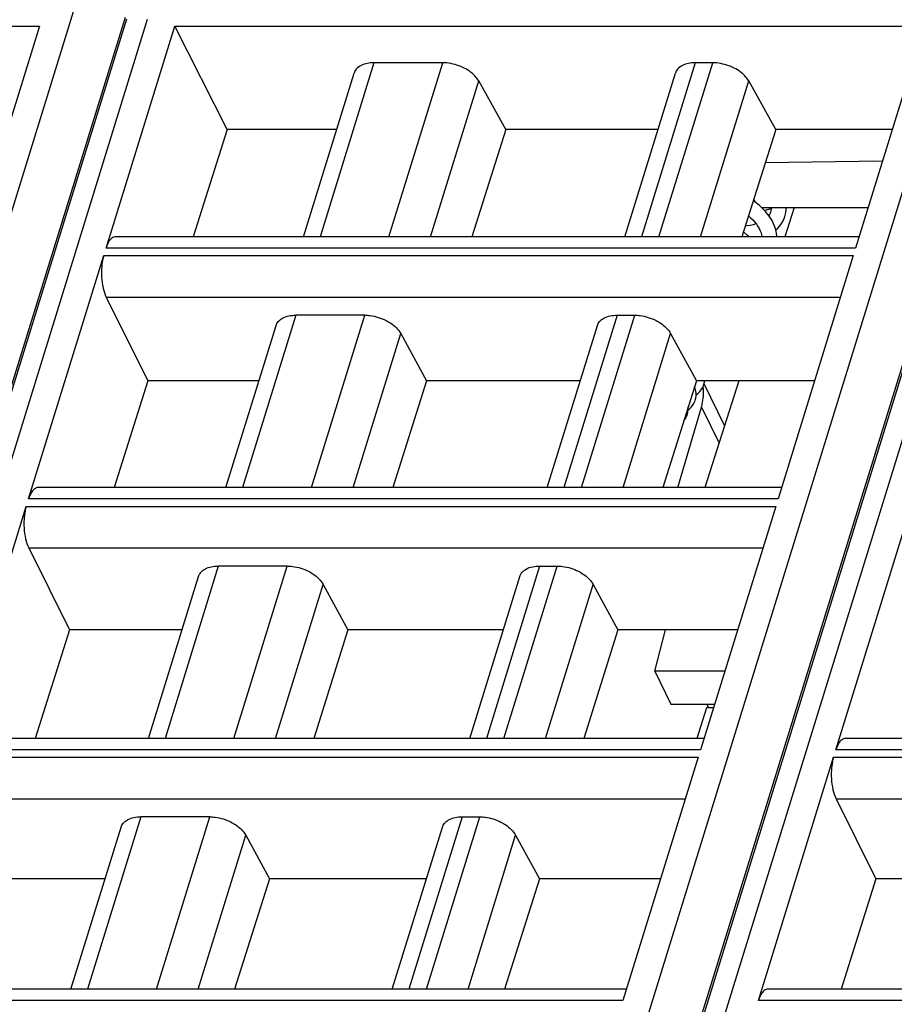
# Model space of a CAD drawing. Header units: millimetres. Extents: x 0 to 420, y 0 to 297.
# Tile 66 of 124: x 174 to 186, y 79 to 92. Entities that reach past the tile are written whole.
import ezdxf

# ---------------------------------------------------------------- set-up
doc = ezdxf.new("R2010")
doc.units = ezdxf.units.MM
doc.header["$LTSCALE"] = 23.1
doc.layers.get('0').update_dxf_attribs({"linetype": 'CONTINUOUS'})
doc.layers.add('1', color=7, linetype='CONTINUOUS')

msp = doc.modelspace()

# ---------------------------------------------------------------- linework, layer by layer
at = {"color": 9, "linetype": 'CONTINUOUS'}
for p, q in [((166.91157, 65.81798), (176.1706, 95.78024)), ((178.65422, 65.81798), (187.91326, 95.78024)), ((175.84452, 92.43039), (167.52462, 65.50718)), ((176.13826, 92.39979), (167.92386, 65.81798)), ((187.57738, 92.3987), (179.26727, 65.50718)), ((187.88266, 92.39979), (179.66826, 65.81798)), ((179.14659, 91.82735), (178.43297, 89.51811)), ((179.34777, 89.51811), (180.06138, 91.82735)), ((183.4111, 91.82735), (182.69749, 89.51811)), ((182.93069, 89.51811), (183.6443, 91.82735)), ((179.90027, 89.51811), (180.53926, 91.58588)), ((183.4832, 89.51811), (184.12219, 91.58588)), ((175.5621, 89.26883), (185.5097, 89.26883)), ((185.53996, 89.36675), (175.59236, 89.36675)), ((175.59436, 88.718), (185.33948, 88.718)), ((178.11125, 88.47702), (177.40419, 86.18897)), ((178.31898, 86.18897), (179.02604, 88.47702)), ((182.37577, 88.47702), (181.6687, 86.18897)), ((181.90191, 86.18897), (182.60897, 88.47702)), ((178.87149, 86.18897), (179.50314, 88.23299)), ((182.45442, 86.18897), (183.08607, 88.23299)), ((183.49383, 87.25654), (183.72801, 86.77933)), ((184.51118, 86.03761), (174.56358, 86.03761)), ((174.53331, 85.93969), (184.48092, 85.93969)), ((174.56558, 85.38886), (184.3107, 85.38886)), ((177.08247, 85.14788), (176.37541, 82.85983)), ((177.2902, 82.85983), (177.99726, 85.14788)), ((181.34698, 85.14788), (180.63992, 82.85983)), ((180.87313, 82.85983), (181.58019, 85.14788)), ((177.84271, 82.85983), (178.47436, 84.90385)), ((181.42564, 82.85983), (182.05729, 84.90385)), ((173.50453, 82.61055), (183.45214, 82.61055)), ((183.4824, 82.70847), (173.53479, 82.70847)), ((185.24894, 82.61055), (195.19654, 82.61055)), ((195.2268, 82.70847), (185.2792, 82.70847)), ((173.5368, 82.05972), (183.28192, 82.05972)), ((185.2812, 82.05972), (195.02632, 82.05972)), ((176.05369, 81.81874), (175.34663, 79.53069)), ((176.26142, 79.53069), (176.96848, 81.81874)), ((180.3182, 81.81874), (179.61114, 79.53069)), ((179.84435, 79.53069), (180.55141, 81.81874)), ((176.81393, 79.53069), (177.44558, 81.57471)), ((180.39686, 79.53069), (181.02851, 81.57471)), ((182.45362, 79.37934), (172.50601, 79.37934)), ((194.19802, 79.37934), (184.25042, 79.37934))]:
    msp.add_line(p, q, dxfattribs=at)
at = {"color": 7, "linetype": 'CONTINUOUS'}
for p, q in [((167.59867, 65.6548), (175.86699, 92.4111)), ((179.34307, 65.6548), (187.6079, 92.39979)), ((164.7605, 92.31408), (174.7081, 92.31408)), ((174.7081, 92.31408), (173.79731, 89.36675)), ((175.59236, 89.36675), (176.50315, 92.31408)), ((176.50315, 92.31408), (186.45076, 92.31408)), ((177.19814, 90.94216), (176.50315, 92.31408)), ((186.45076, 92.31408), (185.53996, 89.36675)), ((180.06138, 91.82735), (179.14659, 91.82735)), ((183.6443, 91.82735), (183.4111, 91.82735)), ((178.21316, 89.51811), (178.88466, 91.69106)), ((182.47768, 89.51811), (183.14917, 91.69106)), ((180.89734, 90.94216), (180.53926, 91.58588)), ((184.48027, 90.94216), (184.12219, 91.58588)), ((177.19814, 90.94216), (176.74962, 89.51811)), ((178.65323, 90.94216), (177.19814, 90.94216)), ((180.89734, 90.94216), (180.4483, 89.51811)), ((182.91774, 90.94216), (180.89734, 90.94216)), ((184.48027, 90.94216), (184.03123, 89.51811)), ((186.0268, 90.94216), (184.48027, 90.94216)), ((184.34253, 90.50535), (185.89751, 90.52378)), ((184.22124, 89.9704), (184.18305, 89.99957)), ((184.18757, 90.01391), (184.20153, 89.98545)), ((184.29113, 89.90855), (185.70739, 89.90855)), ((184.41149, 89.84581), (184.40707, 89.83314)), ((184.41521, 89.86056), (184.41101, 89.84425)), ((184.72416, 89.90855), (184.59987, 89.51811)), ((185.58674, 89.51811), (175.71924, 89.51811)), ((174.56358, 86.03761), (175.5621, 89.26883)), ((185.5097, 89.26883), (184.51118, 86.03761)), ((175.59436, 88.718), (176.1477, 87.60702)), ((179.02604, 88.47702), (178.11124, 88.47702)), ((182.37577, 88.47702), (182.60897, 88.47702)), ((177.18438, 86.18897), (177.84888, 88.33929)), ((179.50314, 88.23299), (179.84569, 87.60702)), ((181.44889, 86.18897), (182.11339, 88.33929)), ((183.08607, 88.23299), (183.42862, 87.60702)), ((176.1477, 87.60702), (175.70107, 86.18897)), ((177.62259, 87.60702), (176.1477, 87.60702)), ((179.84569, 87.60702), (179.39855, 86.18897)), ((181.88711, 87.60702), (179.84569, 87.60702)), ((183.42862, 87.60702), (182.98148, 86.18897)), ((184.99617, 87.60702), (183.42862, 87.60702)), ((183.80175, 87.01099), (183.53044, 87.56386)), ((183.99149, 87.60702), (183.54007, 86.18897)), ((183.18068, 86.18897), (183.49383, 87.25654)), ((184.55795, 86.18897), (174.69046, 86.18897)), ((173.53479, 82.70847), (174.53331, 85.93969)), ((184.48092, 85.93969), (183.4824, 82.70847)), ((185.2792, 82.70847), (186.27772, 85.93969)), ((174.56558, 85.38886), (175.10681, 84.3022)), ((177.99726, 85.14788), (177.08246, 85.14788)), ((181.34698, 85.14788), (181.58019, 85.14788)), ((176.1556, 82.85983), (176.8201, 85.01015)), ((180.42011, 82.85983), (181.08461, 85.01015)), ((178.47436, 84.90385), (178.80361, 84.3022)), ((182.05729, 84.90385), (182.38653, 84.3022)), ((175.10681, 84.3022), (174.65252, 82.85983)), ((176.60133, 84.3022), (175.10681, 84.3022)), ((178.80361, 84.3022), (178.3488, 82.85983)), ((180.86584, 84.3022), (178.80361, 84.3022)), ((182.38653, 84.3022), (181.93172, 82.85983)), ((183.9749, 84.3022), (182.38653, 84.3022)), ((182.87678, 83.74998), (183.0191, 84.3022)), ((183.80425, 83.74999), (182.87678, 83.74998)), ((182.87678, 83.74998), (183.09011, 83.31528)), ((183.09011, 83.31528), (183.66992, 83.31528)), ((183.55978, 83.26732), (183.43385, 82.85983)), ((183.6551, 83.26732), (183.55978, 83.26732)), ((183.5911, 83.26732), (183.56756, 83.31528)), ((183.52917, 82.85983), (173.66168, 82.85983)), ((195.27358, 82.85983), (185.40608, 82.85983)), ((183.45214, 82.61055), (182.45362, 79.37934)), ((184.25042, 79.37934), (185.24894, 82.61055)), ((185.2812, 82.05972), (185.81032, 80.99737)), ((176.96848, 81.81874), (176.05368, 81.81874)), ((180.3182, 81.81874), (180.55141, 81.81874)), ((175.12682, 79.53069), (175.79132, 81.68101)), ((179.39133, 79.53069), (180.05583, 81.68101)), ((177.44558, 81.57471), (177.76152, 80.99737)), ((181.02851, 81.57471), (181.34445, 80.99737)), ((175.58006, 80.99737), (174.06592, 80.99737)), ((177.76152, 80.99737), (177.29904, 79.53069)), ((179.84457, 80.99737), (177.76152, 80.99737)), ((181.34445, 80.99737), (180.88197, 79.53069)), ((182.95363, 80.99737), (181.34445, 80.99737)), ((185.81032, 80.99737), (185.34837, 79.53069)), ((187.32446, 80.99737), (185.81032, 80.99737)), ((182.50039, 79.53069), (172.6329, 79.53069)), ((194.24479, 79.53069), (184.3773, 79.53069))]:
    msp.add_line(p, q, dxfattribs=at)
for points in [[(184.30663, 89.89385), (184.26564, 89.93271), (184.22124, 89.9704)], [(184.11881, 89.79586), (184.1474, 89.77025), (184.17624, 89.74157), (184.20218, 89.71273), (184.22528, 89.68368), (184.24542, 89.65456), (184.2624, 89.62565), (184.2761, 89.59719), (184.2864, 89.56958), (184.29332, 89.54295), (184.2968, 89.51811)], [(184.4966, 89.51811), (184.49649, 89.5268), (184.49181, 89.56744), (184.48295, 89.60852), (184.46995, 89.64978), (184.45279, 89.69118), (184.43155, 89.73244), (184.40628, 89.77344), (184.37701, 89.81409), (184.3438, 89.85424), (184.30663, 89.89385)], [(184.32863, 89.8704), (184.3593, 89.87765), (184.4036, 89.89078), (184.4181, 89.89604)], [(184.40707, 89.83314), (184.39689, 89.81201), (184.38809, 89.7987)], [(184.41789, 89.90855), (184.41829, 89.88497), (184.41521, 89.86056)], [(184.48298, 89.60837), (184.5104, 89.63396), (184.53671, 89.66361), (184.55939, 89.69486), (184.57841, 89.7275), (184.59362, 89.76108), (184.60231, 89.78587)], [(184.60211, 89.78524), (184.60734, 89.80384), (184.61465, 89.84101), (184.61808, 89.87972), (184.61761, 89.90855)], [(184.22091, 89.68918), (184.21744, 89.68793), (184.18164, 89.67758), (184.14296, 89.66884), (184.1016, 89.66187), (184.07561, 89.65886)], [(184.12657, 89.51811), (184.10364, 89.53921), (184.06071, 89.57465), (184.05127, 89.58167)], [(183.4228, 87.41833), (183.42506, 87.41988), (183.45035, 87.44111), (183.4726, 87.46402), (183.49177, 87.48846), (183.50779, 87.51423), (183.52043, 87.54066), (183.52845, 87.56298)], [(183.52841, 87.56286), (183.53477, 87.58769), (183.53765, 87.60702)], [(183.41203, 87.35012), (183.41882, 87.3774), (183.42266, 87.40685), (183.42305, 87.43821), (183.41971, 87.47025), (183.41259, 87.50269), (183.4039, 87.52862)], [(183.31987, 87.21904), (183.33796, 87.23427), (183.35948, 87.25658), (183.37793, 87.28036), (183.39326, 87.3054), (183.40516, 87.33081), (183.41209, 87.35032)], [(183.30974, 87.16321), (183.31594, 87.18779), (183.3198, 87.21571), (183.32044, 87.24552), (183.31911, 87.25971)], [(183.26125, 87.07622), (183.27293, 87.09043), (183.28906, 87.11542), (183.30161, 87.14094), (183.30981, 87.16344)]]:
    msp.add_lwpolyline(points, dxfattribs=at)
msp.add_arc((182.95244, 87.45099), 0.5697, 7.429795, 8.130379, dxfattribs=at)
for points, knots in [([(178.92719, 91.75762), (178.92218, 91.75291), (178.9039, 91.73371), (178.89043, 91.70981), (178.88464, 91.69107)], [0, 0, 0, 0, 0.2596683, 1, 1, 1, 1]), ([(179.14659, 91.82735), (179.12433, 91.82735), (179.04739, 91.82259), (178.96755, 91.79552), (178.92719, 91.75762)], [0, 0, 0, 0, 0.28674265, 1, 1, 1, 1]), ([(180.34451, 91.75762), (180.32238, 91.7688), (180.23274, 91.80764), (180.13425, 91.82735), (180.06138, 91.82735)], [0, 0, 0, 0, 0.25386908, 1, 1, 1, 1]), ([(180.53926, 91.58588), (180.52981, 91.60286), (180.4792, 91.67457), (180.40507, 91.72702), (180.34451, 91.75762)], [0, 0, 0, 0, 0.22267824, 1, 1, 1, 1]), ([(183.1917, 91.75762), (183.18669, 91.75291), (183.16842, 91.73371), (183.15495, 91.70981), (183.14915, 91.69107)], [0, 0, 0, 0, 0.2596683, 1, 1, 1, 1]), ([(183.4111, 91.82735), (183.38884, 91.82735), (183.31191, 91.82259), (183.23206, 91.79552), (183.1917, 91.75762)], [0, 0, 0, 0, 0.28674265, 1, 1, 1, 1]), ([(183.92744, 91.75762), (183.90531, 91.7688), (183.81567, 91.80764), (183.71718, 91.82735), (183.6443, 91.82735)], [0, 0, 0, 0, 0.25386908, 1, 1, 1, 1]), ([(184.12219, 91.58588), (184.11274, 91.60286), (184.06213, 91.67457), (183.988, 91.72702), (183.92744, 91.75762)], [0, 0, 0, 0, 0.22267824, 1, 1, 1, 1]), ([(175.66952, 89.4994), (175.65177, 89.48562), (175.61999, 89.44294), (175.60098, 89.39466), (175.59236, 89.36675)], [0, 0, 0, 0, 0.43482843, 1, 1, 1, 1]), ([(175.5621, 89.26883), (175.55561, 89.24783), (175.53297, 89.15437), (175.52826, 89.05705), (175.53259, 88.98312)], [0, 0, 0, 0, 0.22881463, 1, 1, 1, 1]), ([(175.53259, 88.98312), (175.53546, 88.93414), (175.54759, 88.84345), (175.57559, 88.75568), (175.59436, 88.718)], [0, 0, 0, 0, 0.53816872, 1, 1, 1, 1]), ([(177.89163, 88.40654), (177.90396, 88.41821), (177.96826, 88.46379), (178.05025, 88.47702), (178.11124, 88.47702)], [0, 0, 0, 0, 0.21777869, 1, 1, 1, 1]), ([(179.02604, 88.47702), (179.04969, 88.47702), (179.14728, 88.47033), (179.24304, 88.44026), (179.30896, 88.40654)], [0, 0, 0, 0, 0.24204309, 1, 1, 1, 1]), ([(182.15614, 88.40654), (182.16848, 88.41821), (182.23277, 88.46379), (182.31476, 88.47702), (182.37575, 88.47702)], [0, 0, 0, 0, 0.21777869, 1, 1, 1, 1]), ([(182.60897, 88.47702), (182.63261, 88.47702), (182.73021, 88.47033), (182.82597, 88.44026), (182.89188, 88.40654)], [0, 0, 0, 0, 0.24204309, 1, 1, 1, 1]), ([(177.84888, 88.33929), (177.85473, 88.35821), (177.86823, 88.38235), (177.8866, 88.40178), (177.89163, 88.40654)], [0, 0, 0, 0, 0.7407559, 1, 1, 1, 1]), ([(179.30896, 88.40654), (179.33043, 88.39556), (179.40563, 88.35146), (179.47274, 88.28855), (179.50315, 88.23298)], [0, 0, 0, 0, 0.27579327, 1, 1, 1, 1]), ([(182.11339, 88.33929), (182.11924, 88.35821), (182.13275, 88.38235), (182.15111, 88.40178), (182.15614, 88.40654)], [0, 0, 0, 0, 0.7407559, 1, 1, 1, 1]), ([(182.89188, 88.40654), (182.91336, 88.39556), (182.98856, 88.35146), (183.05567, 88.28855), (183.08608, 88.23298)], [0, 0, 0, 0, 0.27579327, 1, 1, 1, 1]), ([(183.49347, 87.25514), (183.5001, 87.27773), (183.52159, 87.36569), (183.52602, 87.45822), (183.51735, 87.52466)], [0, 0, 0, 0, 0.26002892, 1, 1, 1, 1]), ([(174.64074, 86.17026), (174.62299, 86.15648), (174.59121, 86.1138), (174.5722, 86.06552), (174.56358, 86.03761)], [0, 0, 0, 0, 0.43482843, 1, 1, 1, 1]), ([(174.53331, 85.93969), (174.52683, 85.91869), (174.50418, 85.82523), (174.49948, 85.72791), (174.50381, 85.65398)], [0, 0, 0, 0, 0.22881463, 1, 1, 1, 1]), ([(174.50381, 85.65398), (174.50667, 85.605), (174.51881, 85.51431), (174.54681, 85.42654), (174.56558, 85.38886)], [0, 0, 0, 0, 0.53816872, 1, 1, 1, 1]), ([(176.86285, 85.07741), (176.87518, 85.08907), (176.93948, 85.13465), (177.02147, 85.14788), (177.08246, 85.14788)], [0, 0, 0, 0, 0.21777869, 1, 1, 1, 1]), ([(177.99726, 85.14788), (178.0209, 85.14788), (178.1185, 85.14119), (178.21426, 85.11112), (178.28017, 85.0774)], [0, 0, 0, 0, 0.24204309, 1, 1, 1, 1]), ([(181.12736, 85.07741), (181.13969, 85.08907), (181.20399, 85.13465), (181.28598, 85.14788), (181.34697, 85.14788)], [0, 0, 0, 0, 0.21777869, 1, 1, 1, 1]), ([(181.58019, 85.14788), (181.60383, 85.14788), (181.70143, 85.14119), (181.79718, 85.11112), (181.8631, 85.0774)], [0, 0, 0, 0, 0.24204309, 1, 1, 1, 1]), ([(176.8201, 85.01015), (176.82594, 85.02907), (176.83945, 85.05321), (176.85781, 85.07264), (176.86285, 85.07741)], [0, 0, 0, 0, 0.7407559, 1, 1, 1, 1]), ([(178.28017, 85.0774), (178.30165, 85.06642), (178.37685, 85.02232), (178.44396, 84.95941), (178.47437, 84.90384)], [0, 0, 0, 0, 0.27579327, 1, 1, 1, 1]), ([(181.08461, 85.01015), (181.09046, 85.02907), (181.10397, 85.05321), (181.12233, 85.07264), (181.12736, 85.07741)], [0, 0, 0, 0, 0.7407559, 1, 1, 1, 1]), ([(181.8631, 85.0774), (181.88458, 85.06642), (181.95978, 85.02232), (182.02689, 84.95941), (182.05729, 84.90384)], [0, 0, 0, 0, 0.27579327, 1, 1, 1, 1]), ([(185.35636, 82.84112), (185.33861, 82.82734), (185.30683, 82.78467), (185.28782, 82.73638), (185.2792, 82.70847)], [0, 0, 0, 0, 0.43482843, 1, 1, 1, 1]), ([(185.24894, 82.61055), (185.24245, 82.58956), (185.2198, 82.49609), (185.2151, 82.39877), (185.21943, 82.32484)], [0, 0, 0, 0, 0.22881463, 1, 1, 1, 1]), ([(185.21943, 82.32484), (185.2223, 82.27587), (185.23443, 82.18517), (185.26243, 82.0974), (185.2812, 82.05972)], [0, 0, 0, 0, 0.53816872, 1, 1, 1, 1]), ([(175.83406, 81.74827), (175.8464, 81.75994), (175.9107, 81.80551), (175.99269, 81.81874), (176.05368, 81.81874)], [0, 0, 0, 0, 0.21777869, 1, 1, 1, 1]), ([(176.96848, 81.81874), (176.99212, 81.81874), (177.08972, 81.81205), (177.18547, 81.78198), (177.25139, 81.74827)], [0, 0, 0, 0, 0.24204309, 1, 1, 1, 1]), ([(180.09858, 81.74827), (180.11091, 81.75994), (180.17521, 81.80551), (180.2572, 81.81874), (180.31819, 81.81874)], [0, 0, 0, 0, 0.21777869, 1, 1, 1, 1]), ([(180.55141, 81.81874), (180.57505, 81.81874), (180.67265, 81.81205), (180.7684, 81.78198), (180.83432, 81.74827)], [0, 0, 0, 0, 0.24204309, 1, 1, 1, 1]), ([(175.79132, 81.68101), (175.79716, 81.69993), (175.81067, 81.72407), (175.82903, 81.7435), (175.83406, 81.74827)], [0, 0, 0, 0, 0.7407559, 1, 1, 1, 1]), ([(177.25139, 81.74827), (177.27287, 81.73728), (177.34807, 81.69318), (177.41518, 81.63027), (177.44559, 81.57471)], [0, 0, 0, 0, 0.27579327, 1, 1, 1, 1]), ([(180.05583, 81.68101), (180.06167, 81.69993), (180.07518, 81.72407), (180.09354, 81.7435), (180.09858, 81.74827)], [0, 0, 0, 0, 0.7407559, 1, 1, 1, 1]), ([(180.83432, 81.74827), (180.85579, 81.73728), (180.931, 81.69318), (180.99811, 81.63027), (181.02851, 81.57471)], [0, 0, 0, 0, 0.27579327, 1, 1, 1, 1]), ([(184.32758, 79.51199), (184.30982, 79.4982), (184.27805, 79.45553), (184.25904, 79.40725), (184.25042, 79.37934)], [0, 0, 0, 0, 0.43482843, 1, 1, 1, 1])]:
    msp.add_open_spline(points, degree=3, knots=knots, dxfattribs=at)
for points in [[(175.69676, 89.51439), (175.68693, 89.51112), (175.67771, 89.50576), (175.66952, 89.4994)], [(175.71924, 89.5181), (175.71165, 89.5181), (175.70397, 89.51679), (175.69676, 89.51439)], [(174.66798, 86.18525), (174.65815, 86.18198), (174.64893, 86.17662), (174.64074, 86.17026)], [(174.69046, 86.18896), (174.68287, 86.18896), (174.67519, 86.18765), (174.66798, 86.18525)], [(185.40608, 82.85982), (185.39849, 82.85982), (185.39081, 82.85852), (185.3836, 82.85611)], [(185.3836, 82.85611), (185.37377, 82.85284), (185.36455, 82.84748), (185.35636, 82.84112)], [(184.35482, 79.52697), (184.34499, 79.5237), (184.33577, 79.51834), (184.32758, 79.51199)], [(184.3773, 79.53068), (184.36971, 79.53068), (184.36203, 79.52938), (184.35482, 79.52697)]]:
    msp.add_open_spline(points, degree=3, dxfattribs=at)
at = {"layer": '1', "color": 1, "linetype": 'CONTINUOUS'}
msp.add_line((183.5911, 83.26732), (183.56756, 83.31528), dxfattribs=at)

doc.saveas('drawing.dxf')
